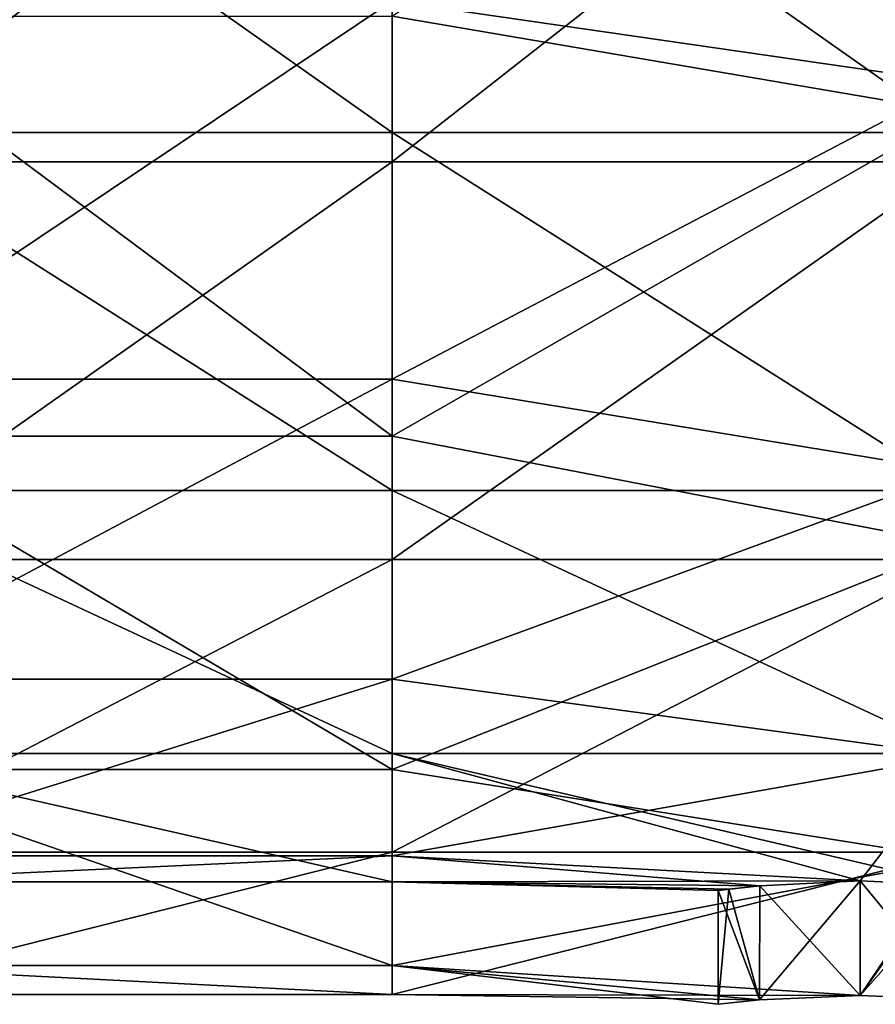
# Model space of a CAD drawing. Extents: x -1633 to 62, y -535 to 375.
# Tile 81 of 256: x -1315 to -1293, y -30 to -4. Entities that reach past the tile are written whole.
import ezdxf

# ---------------------------------------------------------------- set-up
doc = ezdxf.new("R2010")
doc.units = 0
doc.header["$LTSCALE"] = 33.374815
for name, color, linetype in [('1182', 7, 'CONTINUOUS'), ('1183', 7, 'CONTINUOUS'), ('1184', 7, 'CONTINUOUS'), ('1185', 7, 'CONTINUOUS'), ('1190', 7, 'CONTINUOUS'), ('1191', 7, 'CONTINUOUS')]:
    doc.layers.add(name, color=color, linetype=linetype)

msp = doc.modelspace()

# ---------------------------------------------------------------- linework, layer by layer
at = {"layer": '1182', "linetype": 'CONTINUOUS'}
for points in [[(-1290.702, -6.456, -29.297), (-1305.613, -3.916, -29.743), (-1290.702, 6.091, -29.375), (-1290.702, -6.456, -29.297)], [(-1320.524, -15, -25.981), (-1320.524, -3.916, -29.743), (-1305.613, -15, -25.981), (-1320.524, -15, -25.981)], [(-1305.613, -15, -25.981), (-1320.524, -3.916, -29.743), (-1305.613, -3.916, -29.743), (-1305.613, -15, -25.981)], [(-1305.613, -15, -25.981), (-1305.613, -3.916, -29.743), (-1290.702, -6.456, -29.297), (-1305.613, -15, -25.981)], [(-1290.702, -17.874, -24.094), (-1305.613, -15, -25.981), (-1290.702, -6.456, -29.297), (-1290.702, -17.874, -24.094)], [(-1320.524, -23.801, -18.263), (-1320.524, -15, -25.981), (-1305.613, -23.801, -18.263), (-1320.524, -23.801, -18.263)], [(-1305.613, -23.801, -18.263), (-1320.524, -15, -25.981), (-1305.613, -15, -25.981), (-1305.613, -23.801, -18.263)], [(-1305.613, -23.801, -18.263), (-1305.613, -15, -25.981), (-1290.702, -17.874, -24.094), (-1305.613, -23.801, -18.263)], [(-1290.702, -26.165, -14.675), (-1305.613, -23.801, -18.263), (-1290.702, -17.874, -24.094), (-1290.702, -26.165, -14.675)], [(-1320.524, -28.978, -7.765), (-1320.524, -23.801, -18.263), (-1305.613, -28.978, -7.765), (-1320.524, -28.978, -7.765)], [(-1305.613, -28.978, -7.765), (-1320.524, -23.801, -18.263), (-1305.613, -23.801, -18.263), (-1305.613, -28.978, -7.765)], [(-1305.613, -28.978, -7.765), (-1305.613, -23.801, -18.263), (-1290.702, -26.165, -14.675), (-1305.613, -28.978, -7.765)], [(-1320.524, -25.981, 15), (-1320.524, -29.743, 3.916), (-1305.613, -25.981, 15), (-1320.524, -25.981, 15)], [(-1305.613, -25.981, 15), (-1320.524, -29.743, 3.916), (-1305.613, -29.743, 3.916), (-1305.613, -25.981, 15)], [(-1305.613, -25.981, 15), (-1305.613, -29.743, 3.916), (-1290.702, -25.981, 15), (-1305.613, -25.981, 15)], [(-1290.702, -25.981, 15), (-1305.613, -29.743, 3.916), (-1293.262, -29.765, 3.75), (-1290.702, -25.981, 15)], [(-1290.683, -29.876, 2.723), (-1290.702, -25.981, 15), (-1293.262, -29.765, 3.75), (-1290.683, -29.876, 2.723)], [(-1293.262, -29.765, -3.75), (-1305.613, -28.978, -7.765), (-1290.702, -26.165, -14.675), (-1293.262, -29.765, -3.75)], [(-1290.683, -29.876, -2.723), (-1293.262, -29.765, -3.75), (-1290.702, -26.165, -14.675), (-1290.683, -29.876, -2.723)], [(-1320.524, -29.743, 3.916), (-1320.524, -28.978, -7.765), (-1305.613, -29.743, 3.916), (-1320.524, -29.743, 3.916)], [(-1305.613, -29.743, 3.916), (-1320.524, -28.978, -7.765), (-1305.613, -28.978, -7.765), (-1305.613, -29.743, 3.916)], [(-1305.613, -29.743, 3.916), (-1305.613, -28.978, -7.765), (-1295.913, -29.883, 2.652), (-1305.613, -29.743, 3.916)], [(-1295.913, -29.883, 2.652), (-1305.613, -28.978, -7.765), (-1297.012, -30, 0), (-1295.913, -29.883, 2.652)], [(-1297.012, -30, 0), (-1305.613, -28.978, -7.765), (-1295.913, -29.883, -2.652), (-1297.012, -30, 0)], [(-1295.913, -29.883, -2.652), (-1305.613, -28.978, -7.765), (-1293.262, -29.765, -3.75), (-1295.913, -29.883, -2.652)], [(-1293.262, -29.765, 3.75), (-1305.613, -29.743, 3.916), (-1295.913, -29.883, 2.652), (-1293.262, -29.765, 3.75)]]:
    msp.add_3dface(points, dxfattribs=at)
at = {"layer": '1183', "linetype": 'CONTINUOUS'}
for points in [[(-1320.524, 3.916, 29.743), (-1320.524, -7.765, 28.978), (-1305.613, 3.916, 29.743), (-1320.524, 3.916, 29.743)], [(-1305.613, 3.916, 29.743), (-1320.524, -7.765, 28.978), (-1305.613, -7.765, 28.978), (-1305.613, 3.916, 29.743)], [(-1305.613, 3.916, 29.743), (-1305.613, -7.765, 28.978), (-1290.702, 3.916, 29.743), (-1305.613, 3.916, 29.743)], [(-1290.702, 3.916, 29.743), (-1305.613, -7.765, 28.978), (-1290.702, -7.765, 28.978), (-1290.702, 3.916, 29.743)], [(-1320.524, -7.765, 28.978), (-1320.524, -18.263, 23.801), (-1305.613, -7.765, 28.978), (-1320.524, -7.765, 28.978)], [(-1305.613, -7.765, 28.978), (-1320.524, -18.263, 23.801), (-1305.613, -18.263, 23.801), (-1305.613, -7.765, 28.978)], [(-1305.613, -7.765, 28.978), (-1305.613, -18.263, 23.801), (-1290.702, -7.765, 28.978), (-1305.613, -7.765, 28.978)], [(-1290.702, -7.765, 28.978), (-1305.613, -18.263, 23.801), (-1290.702, -18.263, 23.801), (-1290.702, -7.765, 28.978)], [(-1320.524, -25.981, 15), (-1305.613, -25.981, 15), (-1305.613, -18.263, 23.801), (-1320.524, -25.981, 15)], [(-1320.524, -18.263, 23.801), (-1320.524, -25.981, 15), (-1305.613, -18.263, 23.801), (-1320.524, -18.263, 23.801)], [(-1305.613, -25.981, 15), (-1290.702, -25.981, 15), (-1290.702, -18.263, 23.801), (-1305.613, -25.981, 15)], [(-1305.613, -18.263, 23.801), (-1305.613, -25.981, 15), (-1290.702, -18.263, 23.801), (-1305.613, -18.263, 23.801)]]:
    msp.add_3dface(points, dxfattribs=at)
at = {"layer": '1184', "linetype": 'CONTINUOUS'}
for points in [[(-1320.524, -6.988, 26.08), (-1320.524, 3.524, 26.769), (-1305.613, -6.988, 26.08), (-1320.524, -6.988, 26.08)], [(-1305.613, -6.988, 26.08), (-1320.524, 3.524, 26.769), (-1305.613, 3.524, 26.769), (-1305.613, -6.988, 26.08)], [(-1305.613, -6.988, 26.08), (-1305.613, 3.524, 26.769), (-1290.702, -6.988, 26.08), (-1305.613, -6.988, 26.08)], [(-1290.702, -6.988, 26.08), (-1305.613, 3.524, 26.769), (-1290.702, 3.524, 26.769), (-1290.702, -6.988, 26.08)], [(-1320.524, -16.437, 21.421), (-1320.524, -6.988, 26.08), (-1305.613, -16.437, 21.421), (-1320.524, -16.437, 21.421)], [(-1305.613, -16.437, 21.421), (-1320.524, -6.988, 26.08), (-1305.613, -6.988, 26.08), (-1305.613, -16.437, 21.421)], [(-1305.613, -16.437, 21.421), (-1305.613, -6.988, 26.08), (-1290.702, -16.437, 21.421), (-1305.613, -16.437, 21.421)], [(-1290.702, -16.437, 21.421), (-1305.613, -6.988, 26.08), (-1290.702, -6.988, 26.08), (-1290.702, -16.437, 21.421)], [(-1320.524, -23.383, 13.5), (-1320.524, -16.437, 21.421), (-1305.613, -23.383, 13.5), (-1320.524, -23.383, 13.5)], [(-1305.613, -23.383, 13.5), (-1320.524, -16.437, 21.421), (-1305.613, -16.437, 21.421), (-1305.613, -23.383, 13.5)], [(-1305.613, -23.383, 13.5), (-1305.613, -16.437, 21.421), (-1290.702, -23.383, 13.5), (-1305.613, -23.383, 13.5)], [(-1290.702, -23.383, 13.5), (-1305.613, -16.437, 21.421), (-1290.702, -16.437, 21.421), (-1290.702, -23.383, 13.5)]]:
    msp.add_3dface(points, dxfattribs=at)
at = {"layer": '1185', "linetype": 'CONTINUOUS'}
for points in [[(-1290.702, 5.571, -26.419), (-1305.613, -3.524, -26.769), (-1290.702, -5.678, -26.396), (-1290.702, 5.571, -26.419)], [(-1320.524, -3.524, -26.769), (-1320.524, -13.5, -23.383), (-1305.613, -3.524, -26.769), (-1320.524, -3.524, -26.769)], [(-1305.613, -3.524, -26.769), (-1320.524, -13.5, -23.383), (-1305.613, -13.5, -23.383), (-1305.613, -3.524, -26.769)], [(-1305.613, -3.524, -26.769), (-1305.613, -13.5, -23.383), (-1290.702, -5.678, -26.396), (-1305.613, -3.524, -26.769)], [(-1290.702, -5.678, -26.396), (-1305.613, -13.5, -23.383), (-1290.702, -15.941, -21.792), (-1290.702, -5.678, -26.396)], [(-1320.524, -13.5, -23.383), (-1320.524, -21.421, -16.437), (-1305.613, -13.5, -23.383), (-1320.524, -13.5, -23.383)], [(-1305.613, -13.5, -23.383), (-1320.524, -21.421, -16.437), (-1305.613, -21.421, -16.437), (-1305.613, -13.5, -23.383)], [(-1305.613, -13.5, -23.383), (-1305.613, -21.421, -16.437), (-1290.702, -15.941, -21.792), (-1305.613, -13.5, -23.383)], [(-1290.702, -15.941, -21.792), (-1305.613, -21.421, -16.437), (-1290.702, -23.437, -13.405), (-1290.702, -15.941, -21.792)], [(-1320.524, -21.421, -16.437), (-1320.524, -26.08, -6.988), (-1305.613, -21.421, -16.437), (-1320.524, -21.421, -16.437)], [(-1305.613, -21.421, -16.437), (-1320.524, -26.08, -6.988), (-1305.613, -26.08, -6.988), (-1305.613, -21.421, -16.437)], [(-1305.613, -21.421, -16.437), (-1305.613, -26.08, -6.988), (-1290.702, -23.437, -13.405), (-1305.613, -21.421, -16.437)], [(-1320.524, -23.383, 13.5), (-1305.613, -23.383, 13.5), (-1305.613, -26.769, 3.524), (-1320.524, -23.383, 13.5)], [(-1320.524, -26.769, 3.524), (-1320.524, -23.383, 13.5), (-1305.613, -26.769, 3.524), (-1320.524, -26.769, 3.524)], [(-1305.613, -23.383, 13.5), (-1290.702, -23.383, 13.5), (-1290.684, -26.862, 2.724), (-1305.613, -23.383, 13.5)], [(-1305.613, -26.769, 3.524), (-1305.613, -23.383, 13.5), (-1293.262, -26.738, 3.75), (-1305.613, -26.769, 3.524)], [(-1293.262, -26.738, 3.75), (-1305.613, -23.383, 13.5), (-1290.684, -26.862, 2.724), (-1293.262, -26.738, 3.75)], [(-1290.702, -23.437, -13.405), (-1305.613, -26.08, -6.988), (-1293.262, -26.738, -3.75), (-1290.702, -23.437, -13.405)], [(-1290.684, -26.862, -2.724), (-1290.702, -23.437, -13.405), (-1293.262, -26.738, -3.75), (-1290.684, -26.862, -2.724)], [(-1320.524, -26.08, -6.988), (-1320.524, -26.769, 3.524), (-1305.613, -26.08, -6.988), (-1320.524, -26.08, -6.988)], [(-1305.613, -26.08, -6.988), (-1320.524, -26.769, 3.524), (-1305.613, -26.769, 3.524), (-1305.613, -26.08, -6.988)], [(-1305.613, -26.08, -6.988), (-1305.613, -26.769, 3.524), (-1295.91, -26.869, -2.655), (-1305.613, -26.08, -6.988)], [(-1293.262, -26.738, -3.75), (-1305.613, -26.08, -6.988), (-1295.91, -26.869, -2.655), (-1293.262, -26.738, -3.75)], [(-1295.91, -26.869, 2.655), (-1305.613, -26.769, 3.524), (-1293.262, -26.738, 3.75), (-1295.91, -26.869, 2.655)], [(-1295.91, -26.869, -2.655), (-1305.613, -26.769, 3.524), (-1297.012, -27, -0.008), (-1295.91, -26.869, -2.655)], [(-1297.012, -27, -0.008), (-1305.613, -26.769, 3.524), (-1296.725, -26.962, 1.437), (-1297.012, -27, -0.008)], [(-1296.725, -26.962, 1.437), (-1305.613, -26.769, 3.524), (-1295.91, -26.869, 2.655), (-1296.725, -26.962, 1.437)]]:
    msp.add_3dface(points, dxfattribs=at)
at = {"layer": '1190', "linetype": 'CONTINUOUS'}
for points in [[(-1293.262, -29.765, 3.75), (-1293.262, -26.738, 3.75), (-1290.684, -26.862, 2.724), (-1293.262, -29.765, 3.75)], [(-1293.262, -29.765, -3.75), (-1290.683, -29.876, -2.723), (-1293.262, -26.738, -3.75), (-1293.262, -29.765, -3.75)], [(-1290.683, -29.876, -2.723), (-1290.684, -26.862, -2.724), (-1293.262, -26.738, -3.75), (-1290.683, -29.876, -2.723)], [(-1290.683, -29.876, 2.723), (-1293.262, -29.765, 3.75), (-1290.684, -26.862, 2.724), (-1290.683, -29.876, 2.723)]]:
    msp.add_3dface(points, dxfattribs=at)
at = {"layer": '1191', "linetype": 'CONTINUOUS'}
for points in [[(-1293.262, -29.765, 3.75), (-1295.913, -29.883, 2.652), (-1293.262, -26.738, 3.75), (-1293.262, -29.765, 3.75)], [(-1295.913, -29.883, 2.652), (-1295.91, -26.869, 2.655), (-1293.262, -26.738, 3.75), (-1295.913, -29.883, 2.652)], [(-1293.262, -29.765, -3.75), (-1293.262, -26.738, -3.75), (-1295.91, -26.869, -2.655), (-1293.262, -29.765, -3.75)], [(-1295.913, -29.883, -2.652), (-1295.91, -26.869, -2.655), (-1297.012, -27, -0.008), (-1295.913, -29.883, -2.652)], [(-1295.913, -29.883, 2.652), (-1297.012, -30, 0), (-1296.725, -26.962, 1.437), (-1295.913, -29.883, 2.652)], [(-1297.012, -30, 0), (-1297.012, -27, -0.008), (-1296.725, -26.962, 1.437), (-1297.012, -30, 0)], [(-1297.012, -30, 0), (-1295.913, -29.883, -2.652), (-1297.012, -27, -0.008), (-1297.012, -30, 0)], [(-1295.913, -29.883, 2.652), (-1296.725, -26.962, 1.437), (-1295.91, -26.869, 2.655), (-1295.913, -29.883, 2.652)], [(-1295.913, -29.883, -2.652), (-1293.262, -29.765, -3.75), (-1295.91, -26.869, -2.655), (-1295.913, -29.883, -2.652)]]:
    msp.add_3dface(points, dxfattribs=at)

doc.saveas('drawing.dxf')
